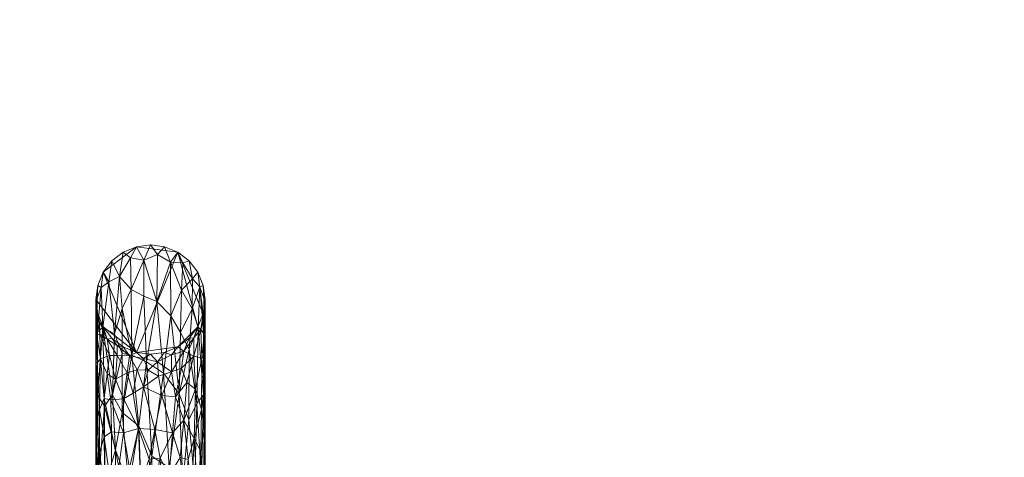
# Model space of a CAD drawing. Header units: millimetres. Extents: x -1219 to 1219, y -1219 to 1219.
# Tile 4 of 5: x -42 to 273, y 54 to 195. Entities that reach past the tile are written whole.
import ezdxf

# ---------------------------------------------------------------- set-up
doc = ezdxf.new("R2010")
doc.units = ezdxf.units.MM
doc.layers.add('A-DOOR', color=31, linetype='Continuous')

msp = doc.modelspace()

# ---------------------------------------------------------------- meshes
at = {"layer": 'A-DOOR', "lineweight": 13}
mesh = msp.add_polyface(dxfattribs=at)
corners = [(-1219.2, 1219.2, -0.49), (-1219.2, -1219.2, -0.49), (1219.2, -1219.2, -0.49), (1219.2, 1219.2, -0.49)]
mesh.append_faces([[corners[k] for k in face] for face in [(0, 1, 2, 3)]])
mesh = msp.add_polyface(dxfattribs=at)
corners = [(1219.2, -1219.2, -40.49), (-1219.2, -1219.2, -40.49), (-1219.2, 1219.2, -40.49), (1219.2, 1219.2, -40.49)]
mesh.append_faces([[corners[k] for k in face] for face in [(0, 1, 2, 3)]])
mesh = msp.add_polyface(dxfattribs=at)
corners = [(12.37, 117.37, 12.01), (10.33, 116.73, 35.76), (13.41, 111.64, 44.43), (-4.53, 121.9, 12.01), (-6.45, 118.41, 38.19), (-2.17, 117.6, 45.82), (-9.91, 112.39, 52.37), (-9.08, 102.19, 74.84), (-6.16, 108.18, 67.06), (8.75, 120.16, 12.01), (15.84, 109.05, 39.43), (15.16, 113.75, 12.01), (6.39, 116.93, 44.24), (4.53, 121.9, 12.01), (2.19, 119.4, 38.76), (9.94, 107.99, 62.96), (17.12, 105.46, 37.96), (17.5, 105, 12.01), (16.9, 109.53, 12.01), (-8.75, 120.16, 12.01), (-15.83, 108.91, 40.04), (-15.16, 113.75, 12.01), (-16.9, 109.53, 12.01), (-17.5, 99.86, 44.45), (-17.12, 105.46, 37.98), (-17.5, 105, 12.01), (-13.35, 110.64, 47.88), (-12.37, 117.37, 12.01), (0, 122.5, 12.01), (-2.13, 106.09, 73), (2.06, 104.38, 75.89), (6.48, 99.82, 80.84), (-15.26, 96.05, 72.6), (13.36, 102.05, 67.81), (-11.55, 94.08, 83.47), (17.5, 99.86, 44.45)]
mesh.append_faces([[corners[k] for k in face] for face in [(0, 2, 11), (19, 4, 3), (23, 24, 25), (21, 26, 27), (3, 5, 28), (11, 10, 18), (17, 16, 35), (25, 24, 22)]], dxfattribs={"vtx0": -1, "vtx1": -1})
mesh.append_faces([[corners[k] for k in face] for face in [(0, 1, 2), (3, 4, 5), (6, 7, 8), (10, 11, 2), (12, 13, 14), (12, 15, 1), (26, 21, 20), (27, 26, 6), (6, 8, 4), (29, 5, 8), (30, 12, 14), (31, 12, 30), (10, 16, 18), (20, 22, 24), (32, 26, 20), (28, 5, 14), (30, 14, 5), (33, 10, 2), (5, 4, 8), (6, 4, 19), (34, 6, 26), (12, 1, 9), (2, 1, 15), (5, 29, 30), (12, 31, 15), (15, 33, 2)]], dxfattribs={"vtx0": -1, "vtx1": -1, "vtx2": -1})
mesh.append_faces([[corners[k] for k in face] for face in [(16, 17, 18), (20, 21, 22)]], dxfattribs={"vtx0": -1, "vtx2": -1})
mesh.append_faces([[corners[k] for k in face] for face in [(0, 9, 1), (9, 13, 12), (13, 28, 14), (19, 27, 6)]], dxfattribs={"vtx1": -1, "vtx2": -1})
mesh = msp.add_polyface(dxfattribs=at)
corners = [(-17.5, 105, -0.49), (-16.9, 109.53, -0.49), (-15.16, 113.75, -0.49), (-12.37, 117.37, -0.49), (-8.75, 120.16, -0.49), (-4.53, 121.9, -0.49), (0, 122.5, -0.49), (4.53, 121.9, -0.49), (8.75, 120.16, -0.49), (12.37, 117.37, -0.49), (15.16, 113.75, -0.49), (16.9, 109.53, -0.49), (17.5, 105, -0.49), (16.9, 100.47, -0.49), (15.16, 96.25, -0.49), (12.37, 92.63, -0.49), (8.75, 89.84, -0.49), (4.53, 88.1, -0.49), (0, 87.5, -0.49), (-4.53, 88.1, -0.49), (-8.75, 89.84, -0.49), (-12.37, 92.63, -0.49), (-15.16, 96.25, -0.49), (-16.9, 100.47, -0.49)]
mesh.append_faces([[corners[k] for k in face] for face in [(13, 10, 11, 12), (16, 14, 15)]], dxfattribs={"vtx0": -1})
mesh.append_faces([[corners[k] for k in face] for face in [(10, 13, 8, 9)]], dxfattribs={"vtx0": -1, "vtx1": -1})
mesh.append_faces([[corners[k] for k in face] for face in [(19, 2, 5, 8), (16, 19, 8, 14)]], dxfattribs={"vtx0": -1, "vtx1": -1, "vtx2": -1, "vtx3": -1})
mesh.append_faces([[corners[k] for k in face] for face in [(8, 13, 14)]], dxfattribs={"vtx0": -1, "vtx2": -1})
mesh.append_faces([[corners[k] for k in face] for face in [(21, 22, 19, 20), (7, 8, 5, 6)]], dxfattribs={"vtx1": -1})
mesh.append_faces([[corners[k] for k in face] for face in [(3, 4, 5, 2), (17, 18, 19, 16)]], dxfattribs={"vtx2": -1})
mesh.append_faces([[corners[k] for k in face] for face in [(0, 1, 2, 19), (22, 23, 0, 19)]], dxfattribs={"vtx2": -1, "vtx3": -1})
mesh = msp.add_polyface(dxfattribs=at)
corners = [(-17.5, 105, 12.01), (-16.9, 109.53, 12.01), (-15.16, 113.75, 12.01), (-12.37, 117.37, 12.01), (-8.75, 120.16, 12.01), (-4.53, 121.9, 12.01), (0, 122.5, 12.01), (4.53, 121.9, 12.01), (8.75, 120.16, 12.01), (12.37, 117.37, 12.01), (15.16, 113.75, 12.01), (16.9, 109.53, 12.01), (17.5, 105, 12.01), (17.5, 105, -0.49), (16.9, 109.53, -0.49), (15.16, 113.75, -0.49), (12.37, 117.37, -0.49), (8.75, 120.16, -0.49), (4.53, 121.9, -0.49), (0, 122.5, -0.49), (-4.53, 121.9, -0.49), (-8.75, 120.16, -0.49), (-12.37, 117.37, -0.49), (-15.16, 113.75, -0.49), (-16.9, 109.53, -0.49), (-17.5, 105, -0.49)]
mesh.append_faces([[corners[k] for k in face] for face in [(1, 24, 25, 0)]], dxfattribs={"vtx0": -1})
mesh.append_faces([[corners[k] for k in face] for face in [(11, 14, 15, 10), (9, 16, 17, 8), (10, 15, 16, 9), (8, 17, 18, 7), (19, 6, 7, 18), (5, 20, 21, 4), (4, 21, 22, 3), (2, 23, 24, 1), (3, 22, 23, 2), (20, 5, 6, 19)]], dxfattribs={"vtx0": -1, "vtx2": -1})
mesh.append_faces([[corners[k] for k in face] for face in [(12, 13, 14, 11)]], dxfattribs={"vtx2": -1})
mesh = msp.add_polyface(dxfattribs=at)
corners = [(-15.26, 96.05, 72.6), (-16.96, 74.43, 92.09), (-14.78, 70.83, 101.8), (16.93, 74.44, 92.22), (17.5, 84.95, 73.72), (17.02, 94.67, 66.16), (17.12, 105.46, 37.96), (17.5, 99.86, 44.45), (-17.02, 94.67, 66.15), (-17.5, 84.95, 73.72), (-15.83, 108.91, 40.04), (-17.12, 105.46, 37.98), (6.48, 99.82, 80.84), (2.06, 104.38, 75.89), (4.18, 81.46, 102.82), (-11.55, 94.08, 83.47), (-13.35, 110.64, 47.88), (9.94, 107.99, 62.96), (9.64, 94.45, 85.38), (13.36, 102.05, 67.81), (14.8, 71.71, 101.06), (15.26, 96.05, 72.6), (-17.5, 99.86, 44.45), (-12.21, 74.49, 102.93), (-9.05, 68.83, 110.28), (-9.08, 87.69, 93.87), (-5.99, 87.24, 96.49), (-9.08, 102.19, 74.84), (12.42, 89.12, 88.32), (15.84, 109.05, 39.43), (-1.31, 85.04, 100.12), (-3.7, 64.61, 115.62), (-2.13, 106.09, 73), (-6.16, 108.18, 67.06), (9.16, 74.83, 105.7), (-9.91, 112.39, 52.37)]
mesh.append_faces([[corners[k] for k in face] for face in [(9, 8, 22)]], dxfattribs={"vtx0": -1, "vtx1": -1})
mesh.append_faces([[corners[k] for k in face] for face in [(0, 1, 2), (3, 4, 5), (6, 5, 7), (8, 9, 1), (10, 11, 8), (12, 13, 14), (15, 16, 0), (17, 18, 19), (20, 3, 21), (23, 24, 25), (23, 0, 2), (25, 26, 27), (28, 20, 21), (21, 3, 5), (1, 0, 8), (8, 0, 10), (5, 29, 21), (19, 28, 21), (18, 17, 12), (5, 6, 29), (8, 11, 22), (19, 18, 28), (14, 13, 30), (31, 30, 26), (32, 26, 30), (26, 33, 27), (34, 12, 14), (12, 34, 18), (34, 28, 18), (26, 32, 33), (30, 13, 32), (0, 23, 15), (35, 15, 27), (27, 15, 25), (23, 25, 15), (24, 26, 25), (29, 19, 21)]], dxfattribs={"vtx0": -1, "vtx1": -1, "vtx2": -1})
mesh.append_faces([[corners[k] for k in face] for face in [(5, 4, 7)]], dxfattribs={"vtx0": -1, "vtx2": -1})
mesh = msp.add_polyface(dxfattribs=at)
corners = [(-16.03, 86, 58.95), (-17.15, 93.57, 51.34), (-16.17, 93.93, 41), (-16.9, 100.47, 12.01), (-17.18, 99.38, 33.5), (-17.5, 103.17, 23.55), (-6.7, 86.93, 30.3), (-8.75, 89.84, 12.01), (-4.53, 88.1, 12.01), (-2.28, 86.12, 28.3), (-7.43, 81.55, 48.04), (-10.65, 87.06, 38.88), (-17.5, 105, 12.01), (-17.1, 84.75, 67.48), (4.53, 88.1, 12.01), (6.7, 87.31, 28.39), (2.28, 85.07, 33.11), (-16.33, 97.78, 25.58), (-17.5, 99.86, 44.45), (-13.88, 92.33, 31.43), (-15.16, 96.25, 12.01), (-12.37, 92.63, 12.01), (8.75, 89.84, 12.01), (-13.11, 87.06, 45.84), (-10.65, 90.34, 23.86), (10.65, 88.44, 33.94), (12.37, 92.63, 12.01), (13.88, 92.73, 29.41), (15.16, 96.25, 12.01), (17.5, 99.86, 44.45), (17.22, 99.59, 33.54), (17.5, 103.17, 23.55), (16.17, 95.41, 35.67), (13.88, 86.9, 48.73), (16.9, 100.47, 12.01), (6.7, 81.82, 46.59), (0, 87.5, 12.01), (17.16, 93.95, 50.65), (17.5, 92.4, 59.09), (17.26, 87.06, 65.36), (16.42, 86.2, 60.61), (-17.5, 92.4, 59.09), (17.5, 105, 12.01), (17.5, 84.95, 73.72), (-17.5, 84.95, 73.72), (-13.88, 81.21, 60.03), (-4.25, 82.45, 42.84), (9.92, 83.07, 48.14)]
mesh.append_faces([[corners[k] for k in face] for face in [(3, 5, 12)]], dxfattribs={"vtx0": -1})
mesh.append_faces([[corners[k] for k in face] for face in [(22, 15, 14), (29, 30, 31), (14, 16, 36), (41, 13, 44)]], dxfattribs={"vtx0": -1, "vtx1": -1})
mesh.append_faces([[corners[k] for k in face] for face in [(0, 1, 2), (3, 4, 5), (9, 6, 8), (6, 10, 11), (1, 0, 13), (14, 15, 16), (3, 17, 4), (2, 4, 17), (4, 1, 18), (19, 2, 17), (19, 23, 2), (11, 24, 6), (32, 33, 27), (15, 25, 35), (34, 31, 30), (37, 38, 39), (27, 25, 26), (40, 33, 32), (24, 19, 21), (23, 19, 11), (32, 30, 37), (36, 16, 9), (32, 27, 28), (25, 27, 33), (25, 15, 22), (16, 15, 35), (1, 4, 2), (23, 0, 2), (13, 41, 1), (37, 30, 29), (34, 30, 32), (32, 37, 40), (37, 39, 40), (19, 17, 20), (6, 24, 7), (19, 24, 11), (23, 45, 0), (9, 46, 6), (33, 47, 25)]], dxfattribs={"vtx0": -1, "vtx1": -1, "vtx2": -1})
mesh.append_faces([[corners[k] for k in face] for face in [(6, 7, 8), (24, 21, 7), (25, 22, 26), (27, 26, 28), (32, 28, 34), (37, 29, 38)]], dxfattribs={"vtx0": -1, "vtx2": -1})
mesh.append_faces([[corners[k] for k in face] for face in [(20, 21, 19), (8, 36, 9), (18, 5, 4), (38, 43, 39), (3, 20, 17), (41, 18, 1)]], dxfattribs={"vtx1": -1, "vtx2": -1})
mesh.append_faces([[corners[k] for k in face] for face in [(34, 42, 31)]], dxfattribs={"vtx2": -1})
mesh = msp.add_polyface(dxfattribs=at)
corners = [(17.5, 105, 12.01), (16.9, 100.47, 12.01), (15.16, 96.25, 12.01), (12.37, 92.63, 12.01), (8.75, 89.84, 12.01), (4.53, 88.1, 12.01), (0, 87.5, 12.01), (-4.53, 88.1, 12.01), (-8.75, 89.84, 12.01), (-12.37, 92.63, 12.01), (-15.16, 96.25, 12.01), (-16.9, 100.47, 12.01), (-17.5, 105, 12.01), (-17.5, 105, -0.49), (-16.9, 100.47, -0.49), (-15.16, 96.25, -0.49), (-12.37, 92.63, -0.49), (-8.75, 89.84, -0.49), (-4.53, 88.1, -0.49), (0, 87.5, -0.49), (4.53, 88.1, -0.49), (8.75, 89.84, -0.49), (12.37, 92.63, -0.49), (15.16, 96.25, -0.49), (16.9, 100.47, -0.49), (17.5, 105, -0.49)]
mesh.append_faces([[corners[k] for k in face] for face in [(1, 24, 25, 0)]], dxfattribs={"vtx0": -1})
mesh.append_faces([[corners[k] for k in face] for face in [(11, 14, 15, 10), (9, 16, 17, 8), (10, 15, 16, 9), (8, 17, 18, 7), (19, 6, 7, 18), (5, 20, 21, 4), (4, 21, 22, 3), (2, 23, 24, 1), (3, 22, 23, 2), (20, 5, 6, 19)]], dxfattribs={"vtx0": -1, "vtx2": -1})
mesh.append_faces([[corners[k] for k in face] for face in [(12, 13, 14, 11)]], dxfattribs={"vtx2": -1})
mesh = msp.add_polyface(dxfattribs=at)
corners = [(-17.5, 61.72, 96.95), (-16.96, 74.43, 92.09), (-17.5, 84.95, 73.72), (-14.58, 45.17, 117.42), (-14.78, 70.83, 101.8), (-16.5, 47.49, 112.15), (16.93, 74.44, 92.22), (17.5, 61.72, 96.95), (17.5, 84.95, 73.72), (16.37, 47.49, 112.54), (14.8, 71.71, 101.06), (14.2, 46.06, 117.63), (17.29, 47.52, 108.67), (-17.5, 32.45, 111.87), (17.5, 32.45, 111.87), (6, 51.07, 122.19), (4.18, 81.46, 102.82), (0.39, 54.84, 121.54), (9.16, 74.83, 105.7), (12.26, 66.45, 108.9), (12.42, 89.12, 88.32), (-3.7, 64.61, 115.62), (-9.05, 68.83, 110.28), (-6.96, 45.11, 124.35), (-16.04, 25.83, 120.99), (10.31, 46.39, 121.75), (-1.31, 85.04, 100.12), (-11.24, 56.91, 115.85), (-12.21, 74.49, 102.93), (8.05, 18.56, 131.11), (-2.75, 37.35, 128.45), (0.58, 32.59, 130.08), (-5.99, 87.24, 96.49), (-5.46, 16.42, 132.52), (11.36, 20.41, 128.54), (3.44, 20.11, 132.5), (17.01, 16.32, 119.9), (-11.12, 35.61, 125.04), (15.85, 24.81, 121.65)]
mesh.append_faces([[corners[k] for k in face] for face in [(0, 1, 2), (13, 5, 0)]], dxfattribs={"vtx0": -1, "vtx1": -1})
mesh.append_faces([[corners[k] for k in face] for face in [(3, 4, 5), (9, 6, 10), (1, 0, 5), (9, 10, 11), (6, 9, 12), (15, 16, 17), (18, 19, 20), (21, 22, 23), (4, 1, 5), (5, 24, 3), (19, 18, 25), (17, 16, 26), (18, 15, 25), (27, 22, 28), (29, 25, 15), (30, 31, 17), (16, 15, 18), (31, 15, 17), (21, 32, 22), (21, 17, 26), (23, 33, 30), (21, 30, 17), (23, 22, 27), (23, 30, 21), (19, 11, 10), (25, 34, 11), (20, 19, 10), (25, 11, 19), (15, 31, 35), (6, 12, 7), (36, 12, 9), (3, 37, 27), (4, 3, 27), (27, 28, 4), (23, 27, 37), (11, 38, 9)]], dxfattribs={"vtx0": -1, "vtx1": -1, "vtx2": -1})
mesh.append_faces([[corners[k] for k in face] for face in [(6, 7, 8)]], dxfattribs={"vtx0": -1, "vtx2": -1})
mesh.append_faces([[corners[k] for k in face] for face in [(14, 7, 12)]], dxfattribs={"vtx1": -1, "vtx2": -1})
mesh = msp.add_polyface(dxfattribs=at)
corners = [(1.44, 63.41, 72.39), (3.64, 74.25, 59.02), (7.03, 62.35, 75.48), (-12.5, 62.64, 80.42), (-14.79, 73.27, 73.49), (-12.74, 72.86, 69.8), (14.39, 76.31, 68.66), (13.88, 86.9, 48.73), (16.42, 86.2, 60.61), (16.31, 69.77, 81.77), (-8.64, 73.17, 64.04), (-11.26, 79.52, 57.47), (17.23, 76.55, 79.32), (17.14, 63.53, 91.1), (11.65, 78.45, 59.95), (-16.31, 69.76, 81.77), (-17.2, 66.1, 89.39), (-17.1, 84.75, 67.48), (9.92, 83.07, 48.14), (2.52, 80.48, 46.8), (6.7, 81.82, 46.59), (-2.28, 77.01, 53.87), (-4.25, 82.45, 42.84), (-0.71, 82.43, 41.39), (-17.5, 61.72, 96.95), (-17.5, 73.33, 85.34), (14.03, 60.5, 84.65), (-7.43, 81.55, 48.04), (17.26, 87.06, 65.36), (-2.28, 86.12, 28.3), (2.28, 85.07, 33.11), (-5.58, 75.05, 58.74), (8.05, 73.86, 62.49), (-16.03, 86, 58.95), (-13.88, 81.21, 60.03), (-17.5, 84.95, 73.72), (-14.81, 61.08, 85.65), (10.65, 66.43, 74.37), (-8.6, 62.32, 76.6), (-13.11, 87.06, 45.84), (-10.65, 87.06, 38.88), (17.5, 84.95, 73.72), (17.5, 73.33, 85.34), (17.5, 61.72, 96.95), (10.65, 88.44, 33.94), (-3.79, 63.74, 72.55), (-6.7, 86.93, 30.3)]
mesh.append_faces([[corners[k] for k in face] for face in [(35, 17, 25)]], dxfattribs={"vtx0": -1, "vtx1": -1})
mesh.append_faces([[corners[k] for k in face] for face in [(0, 1, 2), (3, 4, 5), (6, 7, 8), (9, 6, 8), (10, 5, 11), (12, 13, 9), (9, 8, 12), (6, 14, 7), (15, 16, 17), (18, 7, 14), (19, 20, 1), (21, 22, 23), (9, 26, 6), (27, 10, 11), (8, 28, 12), (23, 29, 30), (22, 29, 23), (31, 10, 27), (20, 18, 32), (4, 33, 34), (33, 15, 17), (25, 17, 16), (4, 36, 15), (33, 4, 15), (4, 34, 5), (14, 6, 37), (37, 6, 26), (32, 1, 20), (11, 5, 34), (38, 5, 10), (39, 11, 34), (27, 11, 40), (28, 41, 12), (42, 13, 12), (32, 14, 37), (44, 18, 20), (2, 32, 37), (32, 2, 1), (0, 21, 1), (21, 23, 19), (10, 31, 45), (10, 45, 38), (21, 0, 45), (22, 31, 27), (45, 31, 21), (11, 39, 40), (19, 23, 30), (21, 31, 22), (27, 46, 22), (20, 19, 30), (21, 19, 1), (32, 18, 14)]], dxfattribs={"vtx0": -1, "vtx1": -1, "vtx2": -1})
mesh.append_faces([[corners[k] for k in face] for face in [(13, 42, 43), (12, 41, 42)]], dxfattribs={"vtx0": -1, "vtx2": -1})
mesh.append_faces([[corners[k] for k in face] for face in [(24, 25, 16)]], dxfattribs={"vtx1": -1, "vtx2": -1})
mesh = msp.add_polyface(dxfattribs=at)
corners = [(16.88, 38.41, 104.74), (17.5, 47.08, 104.41), (17.5, 32.45, 111.87), (9.46, 54.44, 84.02), (12.06, 53.83, 87), (10.88, 42.46, 92.83), (6.53, 26.33, 96.77), (5.98, 48.66, 85.99), (-17.09, 45.96, 102.21), (-16.11, 43.04, 100.23), (-16.78, 30.41, 107.31), (-17.2, 66.1, 89.39), (-17.5, 61.72, 96.95), (-14.79, 73.27, 73.49), (-12.5, 62.64, 80.42), (-14.81, 61.08, 85.65), (0.35, 41.82, 88.87), (-3.22, 46.53, 86.46), (-0.4, 53.93, 80.92), (-12.47, 43.68, 93.8), (-10.11, 51.41, 86.75), (-10.19, 36.94, 94.92), (-8.6, 62.32, 76.6), (-6.7, 50.96, 84.77), (-14.58, 43.28, 96.94), (-16.33, 56.04, 93.26), (-3.79, 63.74, 72.55), (10.65, 66.43, 74.37), (-17.5, 32.45, 111.87), (-17.5, 47.08, 104.41), (-16.31, 69.76, 81.77), (16.31, 69.77, 81.77), (16.09, 56.3, 92.37), (14.03, 60.5, 84.65), (13.2, 44.3, 94.35), (3.08, 54.2, 81.04), (7.03, 62.35, 75.48), (-3.48, 32.64, 93.56), (17.14, 63.53, 91.1), (17.5, 61.72, 96.95), (15.05, 43.62, 97.61), (13.89, 30.47, 101.3), (11.71, 30.82, 98.69), (-15.22, 28.62, 104.02), (-13.11, 31.01, 100.11), (-6.98, 34.95, 93.8), (-12.74, 72.86, 69.8), (3.9, 36.59, 91.97), (1.44, 63.41, 72.39)]
mesh.append_faces([[corners[k] for k in face] for face in [(12, 8, 29)]], dxfattribs={"vtx0": -1, "vtx1": -1})
mesh.append_faces([[corners[k] for k in face] for face in [(3, 4, 5), (5, 6, 7), (8, 9, 10), (11, 8, 12), (13, 14, 15), (16, 17, 18), (19, 20, 21), (20, 22, 23), (24, 25, 15), (23, 22, 26), (27, 4, 3), (8, 11, 25), (25, 11, 30), (8, 25, 9), (15, 25, 30), (9, 25, 24), (15, 14, 19), (31, 32, 33), (4, 34, 5), (16, 18, 35), (7, 36, 3), (16, 37, 17), (32, 31, 38), (1, 0, 38), (0, 40, 32), (0, 32, 38), (33, 32, 40), (3, 36, 27), (36, 7, 35), (4, 27, 33), (7, 3, 5), (34, 33, 40), (33, 34, 4), (34, 40, 41), (34, 42, 5), (43, 9, 24), (19, 44, 24), (15, 19, 24), (20, 23, 45), (19, 14, 20), (14, 46, 22), (14, 22, 20), (37, 45, 17), (35, 47, 16), (23, 26, 17), (18, 26, 48), (26, 18, 17), (35, 18, 48), (36, 35, 48), (35, 7, 47), (20, 45, 21), (17, 45, 23)]], dxfattribs={"vtx0": -1, "vtx1": -1, "vtx2": -1})
mesh.append_faces([[corners[k] for k in face] for face in [(0, 1, 2), (8, 28, 29), (38, 39, 1)]], dxfattribs={"vtx0": -1, "vtx2": -1})

doc.saveas('drawing.dxf')
